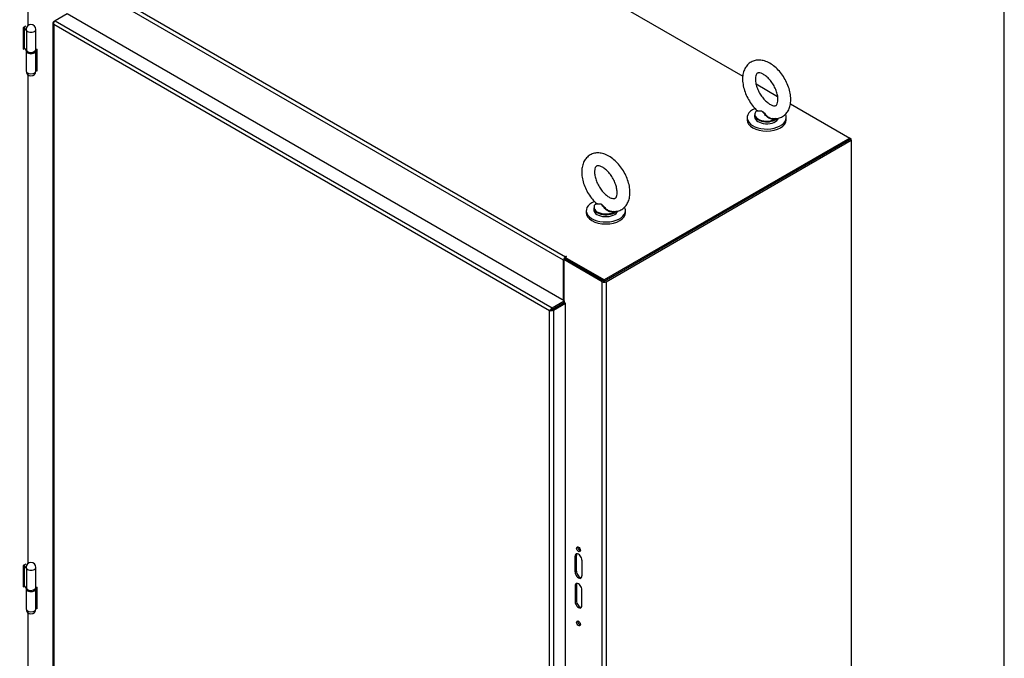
# Model space of a CAD drawing. Header units: inches. Extents: x 2 to 538, y -2 to 358.
# Tile 116 of 117: x 487 to 538, y 281 to 314. Entities that reach past the tile are written whole.
import ezdxf

# ---------------------------------------------------------------- set-up
doc = ezdxf.new("R2010")
doc.units = ezdxf.units.IN
doc.header["$MEASUREMENT"] = 0
for name, color, linetype in [('COM70875-2', 7, 'Continuous'), ('COM70883-1', 7, 'Continuous'), ('COM70885-3', 7, 'Continuous'), ('COM70891-2', 7, 'Continuous'), ('COM70897-7', 7, 'Continuous'), ('COM71141-3', 7, 'Continuous'), ('COM71142-4', 7, 'Continuous'), ('Default', 7, 'Continuous'), ('HNG14568', 7, 'Continuous'), ('HNG14568B', 7, 'Continuous'), ('HNG14568MH', 7, 'Continuous'), ('SCS87245', 7, 'Continuous'), ('WAF87246', 7, 'Continuous')]:
    doc.layers.add(name, color=color, linetype=linetype)

# ---------------------------------------------------------------- blocks, each defined once
blk = doc.blocks.new('SE6')
at = {"layer": 'COM70875-2', "color": 7, "linetype": 'Continuous'}
for p, q in [((487.813, 312.836), (487.86, 312.809)), ((487.86, 312.809), (487.86, 311.686)), ((487.86, 311.764), (487.834, 311.779)), ((487.86, 311.686), (487.819, 311.71)), ((487.813, 285.063), (487.86, 285.036)), ((487.86, 285.036), (487.86, 283.913)), ((487.86, 283.913), (487.819, 283.937)), ((487.86, 283.991), (487.834, 284.006))]:
    blk.add_line(p, q, dxfattribs=at)
at = {"layer": 'COM70883-1', "color": 7, "linetype": 'Continuous'}
blk.add_line((515.146, 301.991), (515.156, 301.985), dxfattribs=at)
at = {"layer": 'COM70885-3', "color": 7, "linetype": 'Continuous'}
for p, q in [((517.2, 300.847), (529.848, 308.149)), ((517.268, 300.808), (529.916, 308.11)), ((529.848, 308.149), (529.916, 308.11)), ((529.916, 308.11), (529.916, 239.578)), ((515.091, 301.948), (515.158, 301.986)), ((517.065, 300.808), (515.091, 301.948)), ((515.091, 301.948), (515.091, 299.826)), ((517.133, 300.847), (515.158, 301.986)), ((517.065, 237.782), (517.065, 300.808)), ((517.268, 300.808), (517.268, 237.782)), ((515.091, 299.731), (515.091, 299.731)), ((515.733, 286.678), (515.666, 286.639)), ((515.666, 285.823), (515.666, 286.639)), ((515.733, 285.861), (515.733, 286.678)), ((516.02, 286.435), (516.02, 285.619)), ((515.733, 285.861), (515.666, 285.823)), ((515.733, 285.147), (515.666, 285.108)), ((515.666, 285.108), (515.666, 284.292)), ((515.733, 285.147), (515.733, 284.331)), ((516.02, 284.088), (516.02, 284.904)), ((515.733, 284.331), (515.666, 284.292))]:
    blk.add_line(p, q, dxfattribs=at)
for centre, major_axis, start_param, end_param in [((517.166, 300.866), (-0.143, 0), 0.785398, 2.356194), ((515.91, 287.035), (0.07, -0.122), 3.6401, 5.784678), ((515.843, 286.537), (0.125, -0.217), 0.785398, 3.926991), ((515.91, 286.576), (0.125, -0.217), 3.413636, 3.926991), ((515.843, 285.721), (-0.125, 0.217), 0.785398, 3.926991), ((515.91, 285.759), (-0.125, 0.217), 0.785398, 2.869549), ((515.843, 285.006), (0.125, -0.217), 0.785398, 3.926991), ((515.91, 285.045), (0.125, -0.217), 3.413636, 3.926991), ((515.843, 284.19), (-0.125, 0.217), 0.785398, 3.926991), ((515.91, 284.228), (-0.125, 0.217), 0.785398, 2.869549), ((515.91, 283.208), (0.07, -0.122), 3.6401, 5.784678)]:
    blk.add_ellipse(centre, major_axis=major_axis, ratio=0.57735, start_param=start_param, end_param=end_param, dxfattribs=at)
for centre in [(515.843, 286.996), (515.843, 283.169)]:
    blk.add_ellipse(centre, major_axis=(0.07, -0.122), ratio=0.57735, dxfattribs=at)
at = {"layer": 'COM70891-2', "color": 7, "linetype": 'Continuous'}
for p, q in [((449.048, 354.877), (524.326, 311.415)), ((515.07, 301.921), (434.941, 348.183)), ((435.042, 348.359), (515.171, 302.096)), ((525.012, 311.019), (526.126, 310.375)), ((526.783, 309.996), (529.848, 308.227)), ((529.848, 308.227), (517.166, 300.905)), ((529.848, 308.149), (529.848, 308.227)), ((529.848, 308.149), (517.166, 300.827)), ((515.213, 302.096), (515.158, 302.064)), ((515.171, 302.096), (515.192, 302.108)), ((515.192, 302.084), (515.192, 302.108)), ((515.07, 299.838), (515.07, 301.921)), ((515.158, 301.986), (515.158, 302.064)), ((517.166, 300.905), (515.158, 302.064)), ((517.166, 300.827), (515.158, 301.986)), ((517.166, 300.827), (517.166, 300.905)), ((514.793, 299.558), (514.793, 299.558)), ((515.07, 299.718), (515.07, 299.718)), ((514.725, 299.519), (514.725, 299.519))]:
    blk.add_line(p, q, dxfattribs=at)
for centre, major_axis, start_param, end_param in [((515.171, 301.979), (0.072, 0.124), 0.785398, 2.356194), ((515.203, 302.102), (-0.015, 0), 2.356194, 5.497787), ((515.171, 301.979), (0.024, 0.0416), 1.169795, 1.971798)]:
    blk.add_ellipse(centre, major_axis=major_axis, ratio=0.57735, start_param=start_param, end_param=end_param, dxfattribs=at)
at = {"layer": 'COM70897-7', "color": 7, "linetype": 'Continuous'}
for p, q in [((529.916, 308.188), (529.848, 308.227)), ((529.916, 308.188), (529.848, 308.149)), ((529.916, 308.11), (529.916, 308.188))]:
    blk.add_line(p, q, dxfattribs=at)
at = {"layer": 'COM71141-3', "color": 7, "linetype": 'Continuous'}
for p, q in [((487.42, 314.041), (487.42, 315.724)), ((487.303, 314.005), (487.165, 313.925)), ((487.165, 313.925), (487.165, 312.823)), ((487.235, 313.935), (487.235, 313.966)), ((487.165, 312.9), (487.215, 312.929)), ((487.165, 312.823), (487.227, 312.859)), ((487.42, 286.268), (487.42, 311.479)), ((487.303, 286.232), (487.165, 286.152)), ((487.165, 286.152), (487.165, 285.05)), ((487.235, 286.162), (487.235, 286.193)), ((487.165, 285.127), (487.215, 285.156)), ((487.165, 285.05), (487.227, 285.086)), ((487.42, 258.495), (487.42, 283.706))]:
    blk.add_line(p, q, dxfattribs=at)
at = {"layer": 'COM71142-4', "color": 7, "linetype": 'Continuous'}
for p, q in [((489.431, 314.64), (488.803, 314.278)), ((515.106, 299.817), (489.431, 314.64)), ((488.694, 314.181), (488.694, 252.997)), ((488.723, 314.172), (488.696, 314.17)), ((488.736, 314.239), (488.803, 314.278)), ((488.736, 314.083), (488.736, 314.084)), ((488.736, 314.084), (488.736, 314.083)), ((488.736, 314.083), (488.736, 314.083)), ((488.736, 314.083), (488.736, 314.083)), ((514.343, 299.299), (488.736, 314.083)), ((488.736, 314.083), (488.736, 252.977)), ((488.736, 314.083), (488.736, 314.083)), ((488.803, 314.278), (514.478, 299.454)), ((514.478, 299.454), (515.106, 299.817)), ((514.478, 299.377), (515.106, 299.739)), ((514.478, 299.377), (515.106, 299.739)), ((514.546, 299.338), (515.173, 299.701)), ((515.106, 299.817), (515.106, 299.739)), ((515.173, 299.701), (515.106, 299.739)), ((515.173, 238.516), (515.173, 299.701)), ((514.381, 299.321), (514.343, 299.299)), ((514.343, 299.299), (514.343, 299.299)), ((514.343, 299.299), (514.343, 299.299)), ((514.343, 238.193), (514.343, 299.299)), ((514.343, 299.299), (514.344, 299.299)), ((514.343, 299.299), (514.343, 299.299)), ((514.344, 299.299), (514.434, 299.351)), ((514.434, 299.351), (514.398, 299.363)), ((514.434, 299.351), (514.401, 299.332)), ((514.434, 299.351), (514.426, 299.315)), ((514.434, 299.351), (514.478, 299.377)), ((514.478, 299.377), (514.434, 299.351)), ((514.478, 299.377), (514.478, 299.377)), ((514.478, 299.377), (514.478, 299.377)), ((514.478, 299.377), (514.478, 299.377)), ((514.478, 299.377), (514.478, 299.377)), ((514.546, 299.338), (514.546, 238.154))]:
    blk.add_line(p, q, dxfattribs=at)
for centre, radius, start, end in [((488.863, 314.195), 0.169, 188.6526, 221.4397), ((488.982, 314.166), 0.26, 175.6859, 198.5985), ((514.571, 299.158), 0.268, 130.2502, 148.2064), ((514.335, 299.567), 0.268, 271.7936, 289.7498)]:
    blk.add_arc(centre, radius, start, end, dxfattribs=at)
for centre, major_axis, start_param, end_param in [((488.837, 314.181), (0.143, 0), 2.356194, 3.272105), ((488.803, 314.161), (0.071, 0.124), 0.785398, 1.701309), ((514.478, 299.338), (0.071, 0.124), 0.785398, 1.701309), ((514.444, 299.396), (0.143, 0), 4.581876, 5.497787)]:
    blk.add_ellipse(centre, major_axis=major_axis, ratio=0.57735, start_param=start_param, end_param=end_param, dxfattribs=at)
at = {"layer": 'HNG14568', "color": 7, "linetype": 'Continuous'}
for p, q in [((487.242, 313.942), (487.215, 313.911)), ((487.215, 313.911), (487.215, 312.874)), ((487.215, 313.911), (487.332, 313.767)), ((487.308, 313.831), (487.308, 313.829)), ((487.813, 312.792), (487.813, 313.831)), ((487.332, 313.767), (487.332, 312.73)), ((487.215, 312.874), (487.332, 312.73)), ((487.242, 286.169), (487.215, 286.138)), ((487.215, 286.138), (487.215, 285.101)), ((487.215, 286.138), (487.332, 285.994)), ((487.308, 286.058), (487.308, 286.056)), ((487.332, 285.994), (487.332, 284.957)), ((487.813, 285.019), (487.813, 286.058)), ((487.215, 285.101), (487.332, 284.957))]:
    blk.add_line(p, q, dxfattribs=at)
for centre in [(487.56, 313.831), (487.56, 286.058)]:
    blk.add_arc(centre, 0.252, 0, 180, dxfattribs=at)
for centre, major_axis, start_param, end_param in [((487.56, 313.831), (-0.252, 0), 0, 3.141593), ((487.56, 313.829), (0.252, 0), 3.141593, 3.57969), ((487.56, 312.792), (-0.252, 0), 0.438097, 3.141593), ((487.56, 286.058), (-0.252, 0), 0, 3.141593), ((487.56, 286.056), (0.253, 0), 3.141593, 3.57969), ((487.56, 285.019), (-0.253, 0), 0.438097, 3.141593)]:
    blk.add_ellipse(centre, major_axis=major_axis, ratio=0.57735, start_param=start_param, end_param=end_param, dxfattribs=at)
at = {"layer": 'HNG14568B', "color": 7, "linetype": 'Continuous'}
for p, q in [((487.813, 312.728), (487.813, 312.792)), ((487.307, 312.76), (487.307, 312.728)), ((487.307, 284.987), (487.307, 284.955)), ((487.813, 284.955), (487.813, 285.019))]:
    blk.add_line(p, q, dxfattribs=at)
for centre, start_param, end_param in [((487.56, 312.792), 0.375218, 3.204472), ((487.56, 312.728), 0, 3.141593), ((487.56, 284.955), 0, 3.141593), ((487.56, 285.019), 0.375218, 3.204472)]:
    blk.add_ellipse(centre, major_axis=(-0.253, 0), ratio=0.57735, start_param=start_param, end_param=end_param, dxfattribs=at)
at = {"layer": 'HNG14568MH', "color": 7, "linetype": 'Continuous'}
for p, q in [((487.835, 312.823), (487.813, 312.719)), ((487.845, 311.831), (487.845, 312.818)), ((487.308, 312.719), (487.308, 311.689)), ((487.811, 311.673), (487.811, 312.708)), ((487.845, 311.831), (487.811, 311.673)), ((487.308, 284.945), (487.308, 283.916)), ((487.811, 283.9), (487.811, 284.934)), ((487.835, 285.05), (487.813, 284.946)), ((487.845, 284.058), (487.845, 285.045)), ((487.845, 284.058), (487.811, 283.9))]:
    blk.add_line(p, q, dxfattribs=at)
for centre in [(487.56, 311.689), (487.56, 283.916)]:
    blk.add_arc(centre, 0.253, 180, 358.2932, dxfattribs=at)
for centre, major_axis, start_param, end_param in [((487.56, 311.689), (-0.253, 0), 0, 3.076533), ((487.56, 284.955), (0.252, 0), 3.141593, 6.15929), ((487.56, 283.916), (-0.253, 0), 0, 3.076533)]:
    blk.add_ellipse(centre, major_axis=major_axis, ratio=0.57735, start_param=start_param, end_param=end_param, dxfattribs=at)
at = {"layer": 'SCS87245', "color": 7, "linetype": 'Continuous'}
for p, q in [((524.936, 309.423), (524.936, 309.326)), ((516.628, 304.626), (516.628, 304.529))]:
    blk.add_line(p, q, dxfattribs=at)
for centre, major_axis, start_param, end_param in [((525.561, 309.455), (0.611, 0), 2.514731, 5.618592), ((525.561, 309.423), (-0.625, 0), 0, 2.616015), ((525.561, 309.326), (-0.625, 0), 0, 2.94969), ((517.253, 304.658), (0.611, 0), 2.514731, 5.618592), ((517.253, 304.626), (-0.625, 0), 0, 2.616015), ((517.253, 304.529), (-0.625, 0), 0, 2.94969)]:
    blk.add_ellipse(centre, major_axis=major_axis, ratio=0.57735, start_param=start_param, end_param=end_param, dxfattribs=at)
for points, knots in [([(526.807, 310.215), (526.805, 310.276), (526.8, 310.424), (526.747, 310.702), (526.634, 311.021), (526.475, 311.33), (526.276, 311.614), (526.045, 311.861), (525.788, 312.06), (525.524, 312.193), (525.266, 312.258), (525.024, 312.256), (524.797, 312.188), (524.602, 312.055), (524.453, 311.866), (524.356, 311.639), (524.31, 311.375), (524.318, 311.079), (524.381, 310.763), (524.498, 310.442), (524.659, 310.137), (524.853, 309.862), (524.987, 309.728), (525.06, 309.657)], [0, 0, 0, 0, 0.028015, 0.079242, 0.130275, 0.181142, 0.232063, 0.283301, 0.335189, 0.388026, 0.43497, 0.479266, 0.521924, 0.567282, 0.611358, 0.656034, 0.703161, 0.752915, 0.803988, 0.855008, 0.905869, 0.956805, 1, 1, 1, 1]), ([(526.144, 310.215), (526.143, 310.181), (526.14, 310.098), (526.11, 309.986), (526.066, 309.923), (526.034, 309.903), (525.979, 309.888), (525.868, 309.904), (525.716, 309.972), (525.544, 310.099), (525.374, 310.275), (525.22, 310.491), (525.096, 310.73), (525.013, 310.973), (524.974, 311.197), (524.979, 311.38), (525.016, 311.506), (525.06, 311.565), (525.091, 311.584), (525.151, 311.597), (525.265, 311.577), (525.418, 311.505), (525.591, 311.375), (525.76, 311.195), (525.912, 310.977), (526.034, 310.736), (526.114, 310.496), (526.142, 310.318), (526.144, 310.237), (526.144, 310.215)], [0, 0, 0, 0, 0.01967, 0.056948, 0.09471, 0.13595, 0.175457, 0.211536, 0.250056, 0.28825, 0.32699, 0.366391, 0.406119, 0.445716, 0.484683, 0.522735, 0.560078, 0.597951, 0.639834, 0.678394, 0.714374, 0.752772, 0.790974, 0.829768, 0.869205, 0.908941, 0.948505, 0.987414, 1, 1, 1, 1]), ([(525.83, 309.246), (525.848, 309.242), (525.939, 309.22), (526.117, 309.235), (526.34, 309.303), (526.533, 309.441), (526.678, 309.633), (526.771, 309.861), (526.804, 310.067), (526.806, 310.182), (526.807, 310.215)], [0, 0, 0, 0, 0.031739, 0.182685, 0.328399, 0.483033, 0.633671, 0.786906, 0.948769, 1, 1, 1, 1]), ([(526, 309.244), (525.998, 309.243), (525.997, 309.242), (525.949, 309.207), (525.883, 309.197), (525.783, 309.213), (525.75, 309.224), (525.686, 309.252), (525.655, 309.269), (525.568, 309.33), (525.517, 309.38), (525.45, 309.461), (525.429, 309.488), (525.387, 309.541), (525.366, 309.568), (525.318, 309.604), (525.291, 309.612), (525.24, 309.616), (525.216, 309.613), (525.15, 309.607), (525.113, 309.604), (525.061, 309.609), (525.046, 309.619), (525.051, 309.636)], [0.5605718, 0.5605718, 0.5605718, 0.5605718, 0.5625, 0.5625, 0.625, 0.625, 0.65625, 0.65625, 0.6875, 0.6875, 0.75, 0.75, 0.78125, 0.78125, 0.8125, 0.8125, 0.84375, 0.84375, 0.875, 0.875, 0.9375, 0.9375, 1, 1, 1, 1]), ([(525.057, 309.656), (525.063, 309.65), (525.074, 309.645), (525.113, 309.636), (525.151, 309.636), (525.216, 309.635), (525.24, 309.635), (525.289, 309.628), (525.315, 309.62), (525.364, 309.589), (525.386, 309.566), (525.429, 309.518), (525.451, 309.492), (525.519, 309.417), (525.57, 309.368), (525.684, 309.289), (525.749, 309.257), (525.82, 309.243), (525.825, 309.242), (525.83, 309.241)], [0.0317524, 0.0317524, 0.0317524, 0.0317524, 0.0625, 0.0625, 0.125, 0.125, 0.15625, 0.15625, 0.1875, 0.1875, 0.21875, 0.21875, 0.25, 0.25, 0.3125, 0.3125, 0.375, 0.375, 0.3797183, 0.3797183, 0.3797183, 0.3797183]), ([(518.498, 305.418), (518.497, 305.479), (518.491, 305.627), (518.438, 305.905), (518.326, 306.224), (518.166, 306.533), (517.968, 306.817), (517.736, 307.064), (517.48, 307.263), (517.216, 307.396), (516.957, 307.461), (516.716, 307.459), (516.489, 307.391), (516.293, 307.258), (516.144, 307.07), (516.047, 306.842), (516.002, 306.578), (516.009, 306.282), (516.073, 305.966), (516.189, 305.645), (516.351, 305.34), (516.544, 305.065), (516.679, 304.931), (516.752, 304.86)], [0, 0, 0, 0, 0.028015, 0.079242, 0.130275, 0.181142, 0.232063, 0.283301, 0.335189, 0.388026, 0.43497, 0.479266, 0.521924, 0.567282, 0.611358, 0.656034, 0.703161, 0.752915, 0.803988, 0.855008, 0.905869, 0.956805, 1, 1, 1, 1]), ([(517.836, 305.418), (517.835, 305.384), (517.832, 305.301), (517.802, 305.19), (517.757, 305.126), (517.726, 305.106), (517.671, 305.092), (517.559, 305.107), (517.408, 305.175), (517.236, 305.302), (517.066, 305.478), (516.912, 305.694), (516.788, 305.933), (516.704, 306.176), (516.666, 306.4), (516.671, 306.584), (516.707, 306.709), (516.752, 306.768), (516.782, 306.787), (516.842, 306.8), (516.957, 306.781), (517.11, 306.708), (517.282, 306.578), (517.452, 306.398), (517.604, 306.18), (517.725, 305.939), (517.805, 305.699), (517.833, 305.521), (517.835, 305.44), (517.836, 305.418)], [0, 0, 0, 0, 0.01967, 0.056948, 0.09471, 0.13595, 0.175457, 0.211536, 0.250056, 0.28825, 0.32699, 0.366391, 0.406119, 0.445716, 0.484683, 0.522735, 0.560078, 0.597951, 0.639834, 0.678394, 0.714374, 0.752772, 0.790974, 0.829768, 0.869205, 0.908941, 0.948505, 0.987414, 1, 1, 1, 1]), ([(517.522, 304.45), (517.54, 304.445), (517.63, 304.423), (517.809, 304.438), (518.031, 304.506), (518.224, 304.644), (518.37, 304.836), (518.463, 305.064), (518.495, 305.27), (518.498, 305.385), (518.498, 305.418)], [0, 0, 0, 0, 0.031739, 0.182685, 0.328399, 0.483033, 0.633671, 0.786906, 0.948769, 1, 1, 1, 1]), ([(517.691, 304.447), (517.69, 304.446), (517.688, 304.445), (517.64, 304.41), (517.574, 304.4), (517.475, 304.416), (517.441, 304.427), (517.378, 304.455), (517.347, 304.473), (517.259, 304.533), (517.209, 304.583), (517.141, 304.664), (517.121, 304.691), (517.079, 304.744), (517.058, 304.771), (517.009, 304.807), (516.982, 304.815), (516.931, 304.819), (516.908, 304.816), (516.842, 304.81), (516.804, 304.807), (516.753, 304.813), (516.738, 304.822), (516.743, 304.839)], [0.5605718, 0.5605718, 0.5605718, 0.5605718, 0.5625, 0.5625, 0.625, 0.625, 0.65625, 0.65625, 0.6875, 0.6875, 0.75, 0.75, 0.78125, 0.78125, 0.8125, 0.8125, 0.84375, 0.84375, 0.875, 0.875, 0.9375, 0.9375, 1, 1, 1, 1]), ([(516.748, 304.859), (516.755, 304.853), (516.765, 304.849), (516.805, 304.839), (516.842, 304.839), (516.908, 304.838), (516.931, 304.838), (516.981, 304.831), (517.006, 304.823), (517.055, 304.792), (517.077, 304.769), (517.121, 304.721), (517.142, 304.695), (517.21, 304.62), (517.261, 304.571), (517.375, 304.492), (517.44, 304.46), (517.511, 304.446), (517.516, 304.445), (517.521, 304.445)], [0.0317524, 0.0317524, 0.0317524, 0.0317524, 0.0625, 0.0625, 0.125, 0.125, 0.15625, 0.15625, 0.1875, 0.1875, 0.21875, 0.21875, 0.25, 0.25, 0.3125, 0.3125, 0.375, 0.375, 0.3797183, 0.3797183, 0.3797183, 0.3797183])]:
    blk.add_open_spline(points, degree=3, knots=knots, dxfattribs=at)
at = {"layer": 'WAF87246', "color": 7, "linetype": 'Continuous'}
for p, q in [((524.549, 309.277), (524.549, 309.171)), ((526.573, 309.171), (526.573, 309.277)), ((516.241, 304.48), (516.241, 304.374)), ((518.265, 304.374), (518.265, 304.48))]:
    blk.add_line(p, q, dxfattribs=at)
for centre, start_param, end_param in [((525.561, 309.277), 2.195445, 6.283185), ((525.561, 309.277), 0, 0.302839), ((525.561, 309.171), 3.141593, 6.283185), ((517.253, 304.48), 2.195445, 6.283185), ((517.253, 304.48), 0, 0.302839), ((517.253, 304.374), 3.141593, 6.283185)]:
    blk.add_ellipse(centre, major_axis=(1.012, 0), ratio=0.57735, start_param=start_param, end_param=end_param, dxfattribs=at)
blk = doc.blocks.new('BORDER')
at = {"layer": 'Default', "color": 7, "linetype": 'Continuous'}
blk.add_line((0, 0), (0, 27.86), dxfattribs=at)

msp = doc.modelspace()

# ---------------------------------------------------------------- block references
at = {"layer": 'Default', "color": 7, "xscale": 12.8, "yscale": 12.8, "zscale": 12.8}
msp.add_blockref('BORDER', (537.834, 1.476), dxfattribs=at)
at = {"layer": 'Default'}
msp.add_blockref('SE6', (0, 0), dxfattribs=at)

doc.saveas('drawing.dxf')
